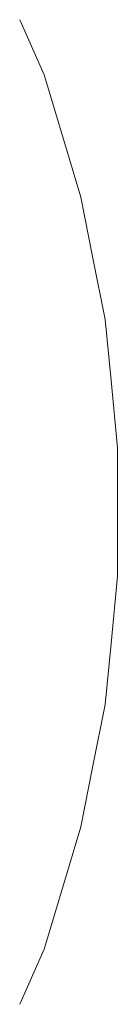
# Model space of a CAD drawing. Extents: x 261105 to 7565828, y -85627 to 5881792.
# Tile 92 of 116: x 365922.857 to 365923.366, y -24224.298 to -24219.179. Entities that reach past the tile are written whole.
import ezdxf

# ---------------------------------------------------------------- set-up
doc = ezdxf.new("R2010")
doc.units = 0
doc.header["$MEASUREMENT"] = 0
doc.layers.add('CZ-CI', color=140, linetype='Continuous', lineweight=9)

msp = doc.modelspace()

# ---------------------------------------------------------------- linework, layer by layer
at = {"layer": 'CZ-CI'}
for p, q in [((365922.8574, -24219.1789, -0.0175), (365922.9845, -24219.4651, -0.0175)), ((365922.8574, -24219.1789, -0.0175), (365922.9845, -24219.4651, -0.0175)), ((365922.8574, -24219.1789, -0.0175), (365922.9845, -24219.4651, -0.0175)), ((365922.8574, -24219.1789, -0.0175), (365922.9845, -24219.4651, -0.0175)), ((365922.8574, -24219.1789, -0.0175), (365922.9845, -24219.4651, -0.0175)), ((365922.8574, -24219.1789, -0.0175), (365922.9845, -24219.4651, -0.0175)), ((365922.8574, -24219.1789, -0.0175), (365922.9845, -24219.4651, -0.0175)), ((365922.8574, -24219.1789, -0.0175), (365922.9845, -24219.4651, -0.0175)), ((365922.8574, -24219.1789, -0.0175), (365922.9845, -24219.4651, -0.0175)), ((365922.8574, -24219.1789, -0.0175), (365922.9845, -24219.4651, -0.0175)), ((365922.8574, -24219.1789, -0.0175), (365922.9845, -24219.4651, -0.0175)), ((365922.8574, -24219.1789, -0.0175), (365922.9845, -24219.4651, -0.0175)), ((365922.8574, -24219.1789, -0.0175), (365922.9845, -24219.4651, -0.0175)), ((365922.8574, -24219.1789, -0.0175), (365922.9845, -24219.4651, -0.0175)), ((365922.8574, -24219.1789, -0.0175), (365922.9845, -24219.4651, -0.0175)), ((365922.8574, -24219.1789, -0.0175), (365922.9845, -24219.4651, -0.0175)), ((365922.8574, -24219.1789, -0.0175), (365922.9845, -24219.4651, -0.0175)), ((365922.8574, -24219.1789, -0.0175), (365922.9845, -24219.4651, -0.0175)), ((365922.8574, -24219.1789, -0.0175), (365922.9845, -24219.4651, -0.0175)), ((365922.8574, -24219.1789, -0.0175), (365922.9845, -24219.4651, -0.0175)), ((365922.8574, -24219.1789, -0.0175), (365922.9845, -24219.4651, -0.0175)), ((365922.8574, -24219.1789, -0.0175), (365922.9845, -24219.4651, -0.0175)), ((365922.8574, -24219.1789, -0.0175), (365922.9845, -24219.4651, -0.0175)), ((365922.8574, -24219.1789, -0.0175), (365922.9845, -24219.4651, -0.0175)), ((365922.9845, -24219.4651, -0.0175), (365923.0799, -24219.7831, -0.0175)), ((365922.9845, -24219.4651, -0.0175), (365923.0799, -24219.7831, -0.0175)), ((365922.9845, -24219.4651, -0.0175), (365923.0799, -24219.7831, -0.0175)), ((365922.9845, -24219.4651, -0.0175), (365923.0799, -24219.7831, -0.0175)), ((365922.9845, -24219.4651, -0.0175), (365923.0799, -24219.7831, -0.0175)), ((365922.9845, -24219.4651, -0.0175), (365923.0799, -24219.7831, -0.0175)), ((365922.9845, -24219.4651, -0.0175), (365923.0799, -24219.7831, -0.0175)), ((365922.9845, -24219.4651, -0.0175), (365923.0799, -24219.7831, -0.0175)), ((365922.9845, -24219.4651, -0.0175), (365923.0799, -24219.7831, -0.0175)), ((365922.9845, -24219.4651, -0.0175), (365923.0799, -24219.7831, -0.0175)), ((365922.9845, -24219.4651, -0.0175), (365923.0799, -24219.7831, -0.0175)), ((365922.9845, -24219.4651, -0.0175), (365923.0799, -24219.7831, -0.0175)), ((365922.9845, -24219.4651, -0.0175), (365923.0799, -24219.7831, -0.0175)), ((365922.9845, -24219.4651, -0.0175), (365923.0799, -24219.7831, -0.0175)), ((365922.9845, -24219.4651, -0.0175), (365923.0799, -24219.7831, -0.0175)), ((365922.9845, -24219.4651, -0.0175), (365923.0799, -24219.7831, -0.0175)), ((365922.9845, -24219.4651, -0.0175), (365923.0799, -24219.7831, -0.0175)), ((365922.9845, -24219.4651, -0.0175), (365923.0799, -24219.7831, -0.0175)), ((365922.9845, -24219.4651, -0.0175), (365923.0799, -24219.7831, -0.0175)), ((365922.9845, -24219.4651, -0.0175), (365923.0799, -24219.7831, -0.0175)), ((365922.9845, -24219.4651, -0.0175), (365923.0799, -24219.7831, -0.0175)), ((365922.9845, -24219.4651, -0.0175), (365923.0799, -24219.7831, -0.0175)), ((365922.9845, -24219.4651, -0.0175), (365923.0799, -24219.7831, -0.0175)), ((365922.9845, -24219.4651, -0.0175), (365923.0799, -24219.7831, -0.0175)), ((365923.0799, -24219.7831, -0.0175), (365923.1753, -24220.101, -0.0175)), ((365923.0799, -24219.7831, -0.0175), (365923.1753, -24220.101, -0.0175)), ((365923.0799, -24219.7831, -0.0175), (365923.1753, -24220.101, -0.0175)), ((365923.0799, -24219.7831, -0.0175), (365923.1753, -24220.101, -0.0175)), ((365923.0799, -24219.7831, -0.0175), (365923.1753, -24220.101, -0.0175)), ((365923.0799, -24219.7831, -0.0175), (365923.1753, -24220.101, -0.0175)), ((365923.0799, -24219.7831, -0.0175), (365923.1753, -24220.101, -0.0175)), ((365923.0799, -24219.7831, -0.0175), (365923.1753, -24220.101, -0.0175)), ((365923.0799, -24219.7831, -0.0175), (365923.1753, -24220.101, -0.0175)), ((365923.0799, -24219.7831, -0.0175), (365923.1753, -24220.101, -0.0175)), ((365923.0799, -24219.7831, -0.0175), (365923.1753, -24220.101, -0.0175)), ((365923.0799, -24219.7831, -0.0175), (365923.1753, -24220.101, -0.0175)), ((365923.0799, -24219.7831, -0.0175), (365923.1753, -24220.101, -0.0175)), ((365923.0799, -24219.7831, -0.0175), (365923.1753, -24220.101, -0.0175)), ((365923.0799, -24219.7831, -0.0175), (365923.1753, -24220.101, -0.0175)), ((365923.0799, -24219.7831, -0.0175), (365923.1753, -24220.101, -0.0175)), ((365923.0799, -24219.7831, -0.0175), (365923.1753, -24220.101, -0.0175)), ((365923.0799, -24219.7831, -0.0175), (365923.1753, -24220.101, -0.0175)), ((365923.0799, -24219.7831, -0.0175), (365923.1753, -24220.101, -0.0175)), ((365923.0799, -24219.7831, -0.0175), (365923.1753, -24220.101, -0.0175)), ((365923.0799, -24219.7831, -0.0175), (365923.1753, -24220.101, -0.0175)), ((365923.0799, -24219.7831, -0.0175), (365923.1753, -24220.101, -0.0175)), ((365923.0799, -24219.7831, -0.0175), (365923.1753, -24220.101, -0.0175)), ((365923.0799, -24219.7831, -0.0175), (365923.1753, -24220.101, -0.0175)), ((365923.1753, -24220.101, -0.0175), (365923.2389, -24220.419, -0.0175)), ((365923.1753, -24220.101, -0.0175), (365923.2389, -24220.419, -0.0175)), ((365923.1753, -24220.101, -0.0175), (365923.2389, -24220.419, -0.0175)), ((365923.1753, -24220.101, -0.0175), (365923.2389, -24220.419, -0.0175)), ((365923.1753, -24220.101, -0.0175), (365923.2389, -24220.419, -0.0175)), ((365923.1753, -24220.101, -0.0175), (365923.2389, -24220.419, -0.0175)), ((365923.1753, -24220.101, -0.0175), (365923.2389, -24220.419, -0.0175)), ((365923.1753, -24220.101, -0.0175), (365923.2389, -24220.419, -0.0175)), ((365923.1753, -24220.101, -0.0175), (365923.2389, -24220.419, -0.0175)), ((365923.1753, -24220.101, -0.0175), (365923.2389, -24220.419, -0.0175)), ((365923.1753, -24220.101, -0.0175), (365923.2389, -24220.419, -0.0175)), ((365923.1753, -24220.101, -0.0175), (365923.2389, -24220.419, -0.0175)), ((365923.1753, -24220.101, -0.0175), (365923.2389, -24220.419, -0.0175)), ((365923.1753, -24220.101, -0.0175), (365923.2389, -24220.419, -0.0175)), ((365923.1753, -24220.101, -0.0175), (365923.2389, -24220.419, -0.0175)), ((365923.1753, -24220.101, -0.0175), (365923.2389, -24220.419, -0.0175)), ((365923.1753, -24220.101, -0.0175), (365923.2389, -24220.419, -0.0175)), ((365923.1753, -24220.101, -0.0175), (365923.2389, -24220.419, -0.0175)), ((365923.1753, -24220.101, -0.0175), (365923.2389, -24220.419, -0.0175)), ((365923.1753, -24220.101, -0.0175), (365923.2389, -24220.419, -0.0175)), ((365923.1753, -24220.101, -0.0175), (365923.2389, -24220.419, -0.0175)), ((365923.1753, -24220.101, -0.0175), (365923.2389, -24220.419, -0.0175)), ((365923.1753, -24220.101, -0.0175), (365923.2389, -24220.419, -0.0175)), ((365923.1753, -24220.101, -0.0175), (365923.2389, -24220.419, -0.0175)), ((365923.2389, -24220.419, -0.0175), (365923.3025, -24220.7369, -0.0175)), ((365923.2389, -24220.419, -0.0175), (365923.3025, -24220.7369, -0.0175)), ((365923.2389, -24220.419, -0.0175), (365923.3025, -24220.7369, -0.0175)), ((365923.2389, -24220.419, -0.0175), (365923.3025, -24220.7369, -0.0175)), ((365923.2389, -24220.419, -0.0175), (365923.3025, -24220.7369, -0.0175)), ((365923.2389, -24220.419, -0.0175), (365923.3025, -24220.7369, -0.0175)), ((365923.2389, -24220.419, -0.0175), (365923.3025, -24220.7369, -0.0175)), ((365923.2389, -24220.419, -0.0175), (365923.3025, -24220.7369, -0.0175)), ((365923.2389, -24220.419, -0.0175), (365923.3025, -24220.7369, -0.0175)), ((365923.2389, -24220.419, -0.0175), (365923.3025, -24220.7369, -0.0175)), ((365923.2389, -24220.419, -0.0175), (365923.3025, -24220.7369, -0.0175)), ((365923.2389, -24220.419, -0.0175), (365923.3025, -24220.7369, -0.0175)), ((365923.2389, -24220.419, -0.0175), (365923.3025, -24220.7369, -0.0175)), ((365923.2389, -24220.419, -0.0175), (365923.3025, -24220.7369, -0.0175)), ((365923.2389, -24220.419, -0.0175), (365923.3025, -24220.7369, -0.0175)), ((365923.2389, -24220.419, -0.0175), (365923.3025, -24220.7369, -0.0175)), ((365923.2389, -24220.419, -0.0175), (365923.3025, -24220.7369, -0.0175)), ((365923.2389, -24220.419, -0.0175), (365923.3025, -24220.7369, -0.0175)), ((365923.2389, -24220.419, -0.0175), (365923.3025, -24220.7369, -0.0175)), ((365923.2389, -24220.419, -0.0175), (365923.3025, -24220.7369, -0.0175)), ((365923.2389, -24220.419, -0.0175), (365923.3025, -24220.7369, -0.0175)), ((365923.2389, -24220.419, -0.0175), (365923.3025, -24220.7369, -0.0175)), ((365923.2389, -24220.419, -0.0175), (365923.3025, -24220.7369, -0.0175)), ((365923.2389, -24220.419, -0.0175), (365923.3025, -24220.7369, -0.0175)), ((365923.3025, -24220.7369, -0.0175), (365923.3343, -24221.0549, -0.0175)), ((365923.3025, -24220.7369, -0.0175), (365923.3343, -24221.0549, -0.0175)), ((365923.3025, -24220.7369, -0.0175), (365923.3343, -24221.0549, -0.0175)), ((365923.3025, -24220.7369, -0.0175), (365923.3343, -24221.0549, -0.0175)), ((365923.3025, -24220.7369, -0.0175), (365923.3343, -24221.0549, -0.0175)), ((365923.3025, -24220.7369, -0.0175), (365923.3343, -24221.0549, -0.0175)), ((365923.3025, -24220.7369, -0.0175), (365923.3343, -24221.0549, -0.0175)), ((365923.3025, -24220.7369, -0.0175), (365923.3343, -24221.0549, -0.0175)), ((365923.3025, -24220.7369, -0.0175), (365923.3343, -24221.0549, -0.0175)), ((365923.3025, -24220.7369, -0.0175), (365923.3343, -24221.0549, -0.0175)), ((365923.3025, -24220.7369, -0.0175), (365923.3343, -24221.0549, -0.0175)), ((365923.3025, -24220.7369, -0.0175), (365923.3343, -24221.0549, -0.0175)), ((365923.3025, -24220.7369, -0.0175), (365923.3343, -24221.0549, -0.0175)), ((365923.3025, -24220.7369, -0.0175), (365923.3343, -24221.0549, -0.0175)), ((365923.3025, -24220.7369, -0.0175), (365923.3343, -24221.0549, -0.0175)), ((365923.3025, -24220.7369, -0.0175), (365923.3343, -24221.0549, -0.0175)), ((365923.3025, -24220.7369, -0.0175), (365923.3343, -24221.0549, -0.0175)), ((365923.3025, -24220.7369, -0.0175), (365923.3343, -24221.0549, -0.0175)), ((365923.3025, -24220.7369, -0.0175), (365923.3343, -24221.0549, -0.0175)), ((365923.3025, -24220.7369, -0.0175), (365923.3343, -24221.0549, -0.0175)), ((365923.3025, -24220.7369, -0.0175), (365923.3343, -24221.0549, -0.0175)), ((365923.3025, -24220.7369, -0.0175), (365923.3343, -24221.0549, -0.0175)), ((365923.3025, -24220.7369, -0.0175), (365923.3343, -24221.0549, -0.0175)), ((365923.3025, -24220.7369, -0.0175), (365923.3343, -24221.0549, -0.0175)), ((365923.3343, -24221.0549, -0.0175), (365923.3661, -24221.4046, -0.0175)), ((365923.3343, -24221.0549, -0.0175), (365923.3661, -24221.4046, -0.0175)), ((365923.3343, -24221.0549, -0.0175), (365923.3661, -24221.4046, -0.0175)), ((365923.3343, -24221.0549, -0.0175), (365923.3661, -24221.4046, -0.0175)), ((365923.3343, -24221.0549, -0.0175), (365923.3661, -24221.4046, -0.0175)), ((365923.3343, -24221.0549, -0.0175), (365923.3661, -24221.4046, -0.0175)), ((365923.3343, -24221.0549, -0.0175), (365923.3661, -24221.4046, -0.0175)), ((365923.3343, -24221.0549, -0.0175), (365923.3661, -24221.4046, -0.0175)), ((365923.3343, -24221.0549, -0.0175), (365923.3661, -24221.4046, -0.0175)), ((365923.3343, -24221.0549, -0.0175), (365923.3661, -24221.4046, -0.0175)), ((365923.3343, -24221.0549, -0.0175), (365923.3661, -24221.4046, -0.0175)), ((365923.3343, -24221.0549, -0.0175), (365923.3661, -24221.4046, -0.0175)), ((365923.3343, -24221.0549, -0.0175), (365923.3661, -24221.4046, -0.0175)), ((365923.3343, -24221.0549, -0.0175), (365923.3661, -24221.4046, -0.0175)), ((365923.3343, -24221.0549, -0.0175), (365923.3661, -24221.4046, -0.0175)), ((365923.3343, -24221.0549, -0.0175), (365923.3661, -24221.4046, -0.0175)), ((365923.3343, -24221.0549, -0.0175), (365923.3661, -24221.4046, -0.0175)), ((365923.3343, -24221.0549, -0.0175), (365923.3661, -24221.4046, -0.0175)), ((365923.3343, -24221.0549, -0.0175), (365923.3661, -24221.4046, -0.0175)), ((365923.3343, -24221.0549, -0.0175), (365923.3661, -24221.4046, -0.0175)), ((365923.3343, -24221.0549, -0.0175), (365923.3661, -24221.4046, -0.0175)), ((365923.3343, -24221.0549, -0.0175), (365923.3661, -24221.4046, -0.0175)), ((365923.3343, -24221.0549, -0.0175), (365923.3661, -24221.4046, -0.0175)), ((365923.3343, -24221.0549, -0.0175), (365923.3661, -24221.4046, -0.0175)), ((365923.3661, -24221.4046, -0.0175), (365923.3661, -24221.7544, -0.0175)), ((365923.3661, -24221.4046, -0.0175), (365923.3661, -24221.7544, -0.0175)), ((365923.3661, -24221.4046, -0.0175), (365923.3661, -24221.7544, -0.0175)), ((365923.3661, -24221.4046, -0.0175), (365923.3661, -24221.7544, -0.0175)), ((365923.3661, -24221.4046, -0.0175), (365923.3661, -24221.7544, -0.0175)), ((365923.3661, -24221.4046, -0.0175), (365923.3661, -24221.7544, -0.0175)), ((365923.3661, -24221.4046, -0.0175), (365923.3661, -24221.7544, -0.0175)), ((365923.3661, -24221.4046, -0.0175), (365923.3661, -24221.7544, -0.0175)), ((365923.3661, -24221.4046, -0.0175), (365923.3661, -24221.7544, -0.0175)), ((365923.3661, -24221.4046, -0.0175), (365923.3661, -24221.7544, -0.0175)), ((365923.3661, -24221.4046, -0.0175), (365923.3661, -24221.7544, -0.0175)), ((365923.3661, -24221.4046, -0.0175), (365923.3661, -24221.7544, -0.0175)), ((365923.3661, -24221.4046, -0.0175), (365923.3661, -24221.7544, -0.0175)), ((365923.3661, -24221.4046, -0.0175), (365923.3661, -24221.7544, -0.0175)), ((365923.3661, -24221.4046, -0.0175), (365923.3661, -24221.7544, -0.0175)), ((365923.3661, -24221.4046, -0.0175), (365923.3661, -24221.7544, -0.0175)), ((365923.3661, -24221.4046, -0.0175), (365923.3661, -24221.7544, -0.0175)), ((365923.3661, -24221.4046, -0.0175), (365923.3661, -24221.7544, -0.0175)), ((365923.3661, -24221.4046, -0.0175), (365923.3661, -24221.7544, -0.0175)), ((365923.3661, -24221.4046, -0.0175), (365923.3661, -24221.7544, -0.0175)), ((365923.3661, -24221.4046, -0.0175), (365923.3661, -24221.7544, -0.0175)), ((365923.3661, -24221.4046, -0.0175), (365923.3661, -24221.7544, -0.0175)), ((365923.3661, -24221.4046, -0.0175), (365923.3661, -24221.7544, -0.0175)), ((365923.3661, -24221.4046, -0.0175), (365923.3661, -24221.7544, -0.0175)), ((365923.3661, -24221.7544, -0.0175), (365923.3661, -24222.0724, -0.0175)), ((365923.3661, -24221.7544, -0.0175), (365923.3661, -24222.0724, -0.0175)), ((365923.3661, -24221.7544, -0.0175), (365923.3661, -24222.0724, -0.0175)), ((365923.3661, -24221.7544, -0.0175), (365923.3661, -24222.0724, -0.0175)), ((365923.3661, -24221.7544, -0.0175), (365923.3661, -24222.0724, -0.0175)), ((365923.3661, -24221.7544, -0.0175), (365923.3661, -24222.0724, -0.0175)), ((365923.3661, -24221.7544, -0.0175), (365923.3661, -24222.0724, -0.0175)), ((365923.3661, -24221.7544, -0.0175), (365923.3661, -24222.0724, -0.0175)), ((365923.3661, -24221.7544, -0.0175), (365923.3661, -24222.0724, -0.0175)), ((365923.3661, -24221.7544, -0.0175), (365923.3661, -24222.0724, -0.0175)), ((365923.3661, -24221.7544, -0.0175), (365923.3661, -24222.0724, -0.0175)), ((365923.3661, -24221.7544, -0.0175), (365923.3661, -24222.0724, -0.0175)), ((365923.3661, -24221.7544, -0.0175), (365923.3661, -24222.0724, -0.0175)), ((365923.3661, -24221.7544, -0.0175), (365923.3661, -24222.0724, -0.0175)), ((365923.3661, -24221.7544, -0.0175), (365923.3661, -24222.0724, -0.0175)), ((365923.3661, -24221.7544, -0.0175), (365923.3661, -24222.0724, -0.0175)), ((365923.3661, -24221.7544, -0.0175), (365923.3661, -24222.0724, -0.0175)), ((365923.3661, -24221.7544, -0.0175), (365923.3661, -24222.0724, -0.0175)), ((365923.3661, -24221.7544, -0.0175), (365923.3661, -24222.0724, -0.0175)), ((365923.3661, -24221.7544, -0.0175), (365923.3661, -24222.0724, -0.0175)), ((365923.3661, -24221.7544, -0.0175), (365923.3661, -24222.0724, -0.0175)), ((365923.3661, -24221.7544, -0.0175), (365923.3661, -24222.0724, -0.0175)), ((365923.3661, -24221.7544, -0.0175), (365923.3661, -24222.0724, -0.0175)), ((365923.3661, -24221.7544, -0.0175), (365923.3661, -24222.0724, -0.0175)), ((365923.3661, -24222.0724, -0.0175), (365923.3343, -24222.4221, -0.0175)), ((365923.3661, -24222.0724, -0.0175), (365923.3343, -24222.4221, -0.0175)), ((365923.3661, -24222.0724, -0.0175), (365923.3343, -24222.4221, -0.0175)), ((365923.3661, -24222.0724, -0.0175), (365923.3343, -24222.4221, -0.0175)), ((365923.3661, -24222.0724, -0.0175), (365923.3343, -24222.4221, -0.0175)), ((365923.3661, -24222.0724, -0.0175), (365923.3343, -24222.4221, -0.0175)), ((365923.3661, -24222.0724, -0.0175), (365923.3343, -24222.4221, -0.0175)), ((365923.3661, -24222.0724, -0.0175), (365923.3343, -24222.4221, -0.0175)), ((365923.3661, -24222.0724, -0.0175), (365923.3343, -24222.4221, -0.0175)), ((365923.3661, -24222.0724, -0.0175), (365923.3343, -24222.4221, -0.0175)), ((365923.3661, -24222.0724, -0.0175), (365923.3343, -24222.4221, -0.0175)), ((365923.3661, -24222.0724, -0.0175), (365923.3343, -24222.4221, -0.0175)), ((365923.3661, -24222.0724, -0.0175), (365923.3343, -24222.4221, -0.0175)), ((365923.3661, -24222.0724, -0.0175), (365923.3343, -24222.4221, -0.0175)), ((365923.3661, -24222.0724, -0.0175), (365923.3343, -24222.4221, -0.0175)), ((365923.3661, -24222.0724, -0.0175), (365923.3343, -24222.4221, -0.0175)), ((365923.3661, -24222.0724, -0.0175), (365923.3343, -24222.4221, -0.0175)), ((365923.3661, -24222.0724, -0.0175), (365923.3343, -24222.4221, -0.0175)), ((365923.3661, -24222.0724, -0.0175), (365923.3343, -24222.4221, -0.0175)), ((365923.3661, -24222.0724, -0.0175), (365923.3343, -24222.4221, -0.0175)), ((365923.3661, -24222.0724, -0.0175), (365923.3343, -24222.4221, -0.0175)), ((365923.3661, -24222.0724, -0.0175), (365923.3343, -24222.4221, -0.0175)), ((365923.3661, -24222.0724, -0.0175), (365923.3343, -24222.4221, -0.0175)), ((365923.3661, -24222.0724, -0.0175), (365923.3343, -24222.4221, -0.0175)), ((365923.3343, -24222.4221, -0.0175), (365923.3025, -24222.7401, -0.0175)), ((365923.3343, -24222.4221, -0.0175), (365923.3025, -24222.7401, -0.0175)), ((365923.3343, -24222.4221, -0.0175), (365923.3025, -24222.7401, -0.0175)), ((365923.3343, -24222.4221, -0.0175), (365923.3025, -24222.7401, -0.0175)), ((365923.3343, -24222.4221, -0.0175), (365923.3025, -24222.7401, -0.0175)), ((365923.3343, -24222.4221, -0.0175), (365923.3025, -24222.7401, -0.0175)), ((365923.3343, -24222.4221, -0.0175), (365923.3025, -24222.7401, -0.0175)), ((365923.3343, -24222.4221, -0.0175), (365923.3025, -24222.7401, -0.0175)), ((365923.3343, -24222.4221, -0.0175), (365923.3025, -24222.7401, -0.0175)), ((365923.3343, -24222.4221, -0.0175), (365923.3025, -24222.7401, -0.0175)), ((365923.3343, -24222.4221, -0.0175), (365923.3025, -24222.7401, -0.0175)), ((365923.3343, -24222.4221, -0.0175), (365923.3025, -24222.7401, -0.0175)), ((365923.3343, -24222.4221, -0.0175), (365923.3025, -24222.7401, -0.0175)), ((365923.3343, -24222.4221, -0.0175), (365923.3025, -24222.7401, -0.0175)), ((365923.3343, -24222.4221, -0.0175), (365923.3025, -24222.7401, -0.0175)), ((365923.3343, -24222.4221, -0.0175), (365923.3025, -24222.7401, -0.0175)), ((365923.3343, -24222.4221, -0.0175), (365923.3025, -24222.7401, -0.0175)), ((365923.3343, -24222.4221, -0.0175), (365923.3025, -24222.7401, -0.0175)), ((365923.3343, -24222.4221, -0.0175), (365923.3025, -24222.7401, -0.0175)), ((365923.3343, -24222.4221, -0.0175), (365923.3025, -24222.7401, -0.0175)), ((365923.3343, -24222.4221, -0.0175), (365923.3025, -24222.7401, -0.0175)), ((365923.3343, -24222.4221, -0.0175), (365923.3025, -24222.7401, -0.0175)), ((365923.3343, -24222.4221, -0.0175), (365923.3025, -24222.7401, -0.0175)), ((365923.3343, -24222.4221, -0.0175), (365923.3025, -24222.7401, -0.0175)), ((365923.3025, -24222.7401, -0.0175), (365923.2389, -24223.058, -0.0175)), ((365923.3025, -24222.7401, -0.0175), (365923.2389, -24223.058, -0.0175)), ((365923.3025, -24222.7401, -0.0175), (365923.2389, -24223.058, -0.0175)), ((365923.3025, -24222.7401, -0.0175), (365923.2389, -24223.058, -0.0175)), ((365923.3025, -24222.7401, -0.0175), (365923.2389, -24223.058, -0.0175)), ((365923.3025, -24222.7401, -0.0175), (365923.2389, -24223.058, -0.0175)), ((365923.3025, -24222.7401, -0.0175), (365923.2389, -24223.058, -0.0175)), ((365923.3025, -24222.7401, -0.0175), (365923.2389, -24223.058, -0.0175)), ((365923.3025, -24222.7401, -0.0175), (365923.2389, -24223.058, -0.0175)), ((365923.3025, -24222.7401, -0.0175), (365923.2389, -24223.058, -0.0175)), ((365923.3025, -24222.7401, -0.0175), (365923.2389, -24223.058, -0.0175)), ((365923.3025, -24222.7401, -0.0175), (365923.2389, -24223.058, -0.0175)), ((365923.3025, -24222.7401, -0.0175), (365923.2389, -24223.058, -0.0175)), ((365923.3025, -24222.7401, -0.0175), (365923.2389, -24223.058, -0.0175)), ((365923.3025, -24222.7401, -0.0175), (365923.2389, -24223.058, -0.0175)), ((365923.3025, -24222.7401, -0.0175), (365923.2389, -24223.058, -0.0175)), ((365923.3025, -24222.7401, -0.0175), (365923.2389, -24223.058, -0.0175)), ((365923.3025, -24222.7401, -0.0175), (365923.2389, -24223.058, -0.0175)), ((365923.3025, -24222.7401, -0.0175), (365923.2389, -24223.058, -0.0175)), ((365923.3025, -24222.7401, -0.0175), (365923.2389, -24223.058, -0.0175)), ((365923.3025, -24222.7401, -0.0175), (365923.2389, -24223.058, -0.0175)), ((365923.3025, -24222.7401, -0.0175), (365923.2389, -24223.058, -0.0175)), ((365923.3025, -24222.7401, -0.0175), (365923.2389, -24223.058, -0.0175)), ((365923.3025, -24222.7401, -0.0175), (365923.2389, -24223.058, -0.0175)), ((365923.2389, -24223.058, -0.0175), (365923.1753, -24223.376, -0.0175)), ((365923.2389, -24223.058, -0.0175), (365923.1753, -24223.376, -0.0175)), ((365923.2389, -24223.058, -0.0175), (365923.1753, -24223.376, -0.0175)), ((365923.2389, -24223.058, -0.0175), (365923.1753, -24223.376, -0.0175)), ((365923.2389, -24223.058, -0.0175), (365923.1753, -24223.376, -0.0175)), ((365923.2389, -24223.058, -0.0175), (365923.1753, -24223.376, -0.0175)), ((365923.2389, -24223.058, -0.0175), (365923.1753, -24223.376, -0.0175)), ((365923.2389, -24223.058, -0.0175), (365923.1753, -24223.376, -0.0175)), ((365923.2389, -24223.058, -0.0175), (365923.1753, -24223.376, -0.0175)), ((365923.2389, -24223.058, -0.0175), (365923.1753, -24223.376, -0.0175)), ((365923.2389, -24223.058, -0.0175), (365923.1753, -24223.376, -0.0175)), ((365923.2389, -24223.058, -0.0175), (365923.1753, -24223.376, -0.0175)), ((365923.2389, -24223.058, -0.0175), (365923.1753, -24223.376, -0.0175)), ((365923.2389, -24223.058, -0.0175), (365923.1753, -24223.376, -0.0175)), ((365923.2389, -24223.058, -0.0175), (365923.1753, -24223.376, -0.0175)), ((365923.2389, -24223.058, -0.0175), (365923.1753, -24223.376, -0.0175)), ((365923.2389, -24223.058, -0.0175), (365923.1753, -24223.376, -0.0175)), ((365923.2389, -24223.058, -0.0175), (365923.1753, -24223.376, -0.0175)), ((365923.2389, -24223.058, -0.0175), (365923.1753, -24223.376, -0.0175)), ((365923.2389, -24223.058, -0.0175), (365923.1753, -24223.376, -0.0175)), ((365923.2389, -24223.058, -0.0175), (365923.1753, -24223.376, -0.0175)), ((365923.2389, -24223.058, -0.0175), (365923.1753, -24223.376, -0.0175)), ((365923.2389, -24223.058, -0.0175), (365923.1753, -24223.376, -0.0175)), ((365923.2389, -24223.058, -0.0175), (365923.1753, -24223.376, -0.0175)), ((365923.1753, -24223.376, -0.0175), (365923.0799, -24223.694, -0.0175)), ((365923.1753, -24223.376, -0.0175), (365923.0799, -24223.694, -0.0175)), ((365923.1753, -24223.376, -0.0175), (365923.0799, -24223.694, -0.0175)), ((365923.1753, -24223.376, -0.0175), (365923.0799, -24223.694, -0.0175)), ((365923.1753, -24223.376, -0.0175), (365923.0799, -24223.694, -0.0175)), ((365923.1753, -24223.376, -0.0175), (365923.0799, -24223.694, -0.0175)), ((365923.1753, -24223.376, -0.0175), (365923.0799, -24223.694, -0.0175)), ((365923.1753, -24223.376, -0.0175), (365923.0799, -24223.694, -0.0175)), ((365923.1753, -24223.376, -0.0175), (365923.0799, -24223.694, -0.0175)), ((365923.1753, -24223.376, -0.0175), (365923.0799, -24223.694, -0.0175)), ((365923.1753, -24223.376, -0.0175), (365923.0799, -24223.694, -0.0175)), ((365923.1753, -24223.376, -0.0175), (365923.0799, -24223.694, -0.0175)), ((365923.1753, -24223.376, -0.0175), (365923.0799, -24223.694, -0.0175)), ((365923.1753, -24223.376, -0.0175), (365923.0799, -24223.694, -0.0175)), ((365923.1753, -24223.376, -0.0175), (365923.0799, -24223.694, -0.0175)), ((365923.1753, -24223.376, -0.0175), (365923.0799, -24223.694, -0.0175)), ((365923.1753, -24223.376, -0.0175), (365923.0799, -24223.694, -0.0175)), ((365923.1753, -24223.376, -0.0175), (365923.0799, -24223.694, -0.0175)), ((365923.1753, -24223.376, -0.0175), (365923.0799, -24223.694, -0.0175)), ((365923.1753, -24223.376, -0.0175), (365923.0799, -24223.694, -0.0175)), ((365923.1753, -24223.376, -0.0175), (365923.0799, -24223.694, -0.0175)), ((365923.1753, -24223.376, -0.0175), (365923.0799, -24223.694, -0.0175)), ((365923.1753, -24223.376, -0.0175), (365923.0799, -24223.694, -0.0175)), ((365923.1753, -24223.376, -0.0175), (365923.0799, -24223.694, -0.0175)), ((365923.0799, -24223.694, -0.0175), (365922.9845, -24224.0119, -0.0175)), ((365923.0799, -24223.694, -0.0175), (365922.9845, -24224.0119, -0.0175)), ((365923.0799, -24223.694, -0.0175), (365922.9845, -24224.0119, -0.0175)), ((365923.0799, -24223.694, -0.0175), (365922.9845, -24224.0119, -0.0175)), ((365923.0799, -24223.694, -0.0175), (365922.9845, -24224.0119, -0.0175)), ((365923.0799, -24223.694, -0.0175), (365922.9845, -24224.0119, -0.0175)), ((365923.0799, -24223.694, -0.0175), (365922.9845, -24224.0119, -0.0175)), ((365923.0799, -24223.694, -0.0175), (365922.9845, -24224.0119, -0.0175)), ((365923.0799, -24223.694, -0.0175), (365922.9845, -24224.0119, -0.0175)), ((365923.0799, -24223.694, -0.0175), (365922.9845, -24224.0119, -0.0175)), ((365923.0799, -24223.694, -0.0175), (365922.9845, -24224.0119, -0.0175)), ((365923.0799, -24223.694, -0.0175), (365922.9845, -24224.0119, -0.0175)), ((365923.0799, -24223.694, -0.0175), (365922.9845, -24224.0119, -0.0175)), ((365923.0799, -24223.694, -0.0175), (365922.9845, -24224.0119, -0.0175)), ((365923.0799, -24223.694, -0.0175), (365922.9845, -24224.0119, -0.0175)), ((365923.0799, -24223.694, -0.0175), (365922.9845, -24224.0119, -0.0175)), ((365923.0799, -24223.694, -0.0175), (365922.9845, -24224.0119, -0.0175)), ((365923.0799, -24223.694, -0.0175), (365922.9845, -24224.0119, -0.0175)), ((365923.0799, -24223.694, -0.0175), (365922.9845, -24224.0119, -0.0175)), ((365923.0799, -24223.694, -0.0175), (365922.9845, -24224.0119, -0.0175)), ((365923.0799, -24223.694, -0.0175), (365922.9845, -24224.0119, -0.0175)), ((365923.0799, -24223.694, -0.0175), (365922.9845, -24224.0119, -0.0175)), ((365923.0799, -24223.694, -0.0175), (365922.9845, -24224.0119, -0.0175)), ((365923.0799, -24223.694, -0.0175), (365922.9845, -24224.0119, -0.0175)), ((365922.9845, -24224.0119, -0.0175), (365922.8574, -24224.2981, -0.0175)), ((365922.9845, -24224.0119, -0.0175), (365922.8574, -24224.2981, -0.0175)), ((365922.9845, -24224.0119, -0.0175), (365922.8574, -24224.2981, -0.0175)), ((365922.9845, -24224.0119, -0.0175), (365922.8574, -24224.2981, -0.0175)), ((365922.9845, -24224.0119, -0.0175), (365922.8574, -24224.2981, -0.0175)), ((365922.9845, -24224.0119, -0.0175), (365922.8574, -24224.2981, -0.0175)), ((365922.9845, -24224.0119, -0.0175), (365922.8574, -24224.2981, -0.0175)), ((365922.9845, -24224.0119, -0.0175), (365922.8574, -24224.2981, -0.0175)), ((365922.9845, -24224.0119, -0.0175), (365922.8574, -24224.2981, -0.0175)), ((365922.9845, -24224.0119, -0.0175), (365922.8574, -24224.2981, -0.0175)), ((365922.9845, -24224.0119, -0.0175), (365922.8574, -24224.2981, -0.0175)), ((365922.9845, -24224.0119, -0.0175), (365922.8574, -24224.2981, -0.0175)), ((365922.9845, -24224.0119, -0.0175), (365922.8574, -24224.2981, -0.0175)), ((365922.9845, -24224.0119, -0.0175), (365922.8574, -24224.2981, -0.0175)), ((365922.9845, -24224.0119, -0.0175), (365922.8574, -24224.2981, -0.0175)), ((365922.9845, -24224.0119, -0.0175), (365922.8574, -24224.2981, -0.0175)), ((365922.9845, -24224.0119, -0.0175), (365922.8574, -24224.2981, -0.0175)), ((365922.9845, -24224.0119, -0.0175), (365922.8574, -24224.2981, -0.0175)), ((365922.9845, -24224.0119, -0.0175), (365922.8574, -24224.2981, -0.0175)), ((365922.9845, -24224.0119, -0.0175), (365922.8574, -24224.2981, -0.0175)), ((365922.9845, -24224.0119, -0.0175), (365922.8574, -24224.2981, -0.0175)), ((365922.9845, -24224.0119, -0.0175), (365922.8574, -24224.2981, -0.0175)), ((365922.9845, -24224.0119, -0.0175), (365922.8574, -24224.2981, -0.0175)), ((365922.9845, -24224.0119, -0.0175), (365922.8574, -24224.2981, -0.0175))]:
    msp.add_line(p, q, dxfattribs=at)

doc.saveas('drawing.dxf')
